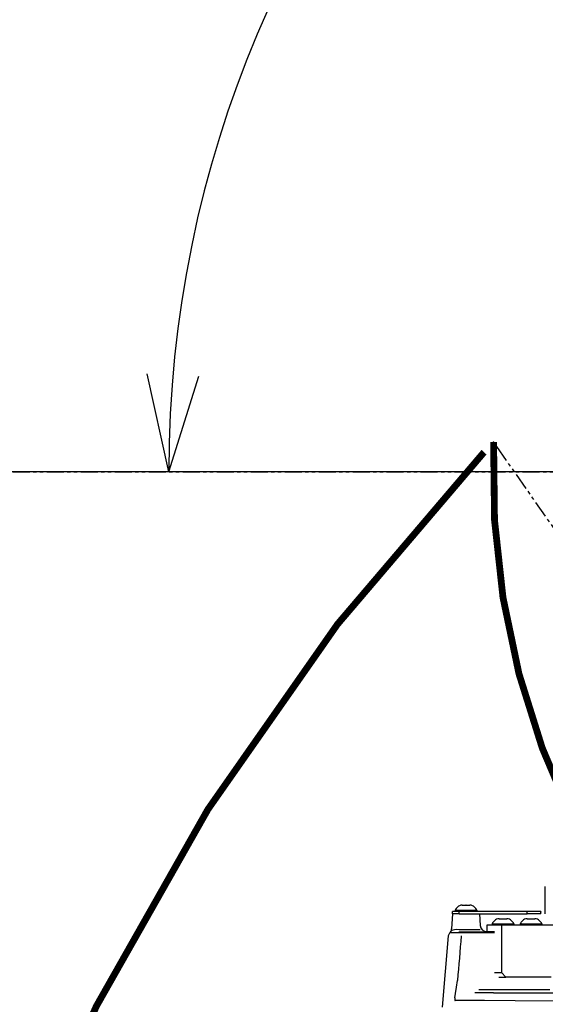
# Model space of a CAD drawing. Header units: millimetres. Extents: x -289 to 305, y -210 to 210.
# Tile 18 of 79: x -73 to -57, y -72 to -41. Entities that reach past the tile are written whole.
import ezdxf

# ---------------------------------------------------------------- set-up
doc = ezdxf.new("R2010")
doc.units = ezdxf.units.MM
doc.linetypes.add('PHANTOM', pattern=[15, 7.5, -1.5, 1.5, -1.5, 1.5, -1.5])
doc.styles.get("Standard").update_dxf_attribs({"font": 'ROMANS', "bigfont": 'EXTFONT'})
doc.dimstyles.new('ISO-25', dxfattribs={"dimtxt": 2.5, "dimasz": 2.5, "dimexe": 1.25, "dimexo": 0.625, "dimtad": 1, "dimtxsty": 'Standard', "dimcen": 2.5, "dimadec": 0, "dimazin": 0, "dimtfac": 1, "dimtmove": 0, "dimatfit": 3, "dimfxl": 1, "dimarcsym": 0})

# ---------------------------------------------------------------- blocks, each defined once
blk = doc.blocks.new('DTL0019')
at = {"color": 0, "linetype": 'PHANTOM'}
blk.add_line((-210, 0), (-210, 1030), dxfattribs=at)
at = {"color": 0}
blk.add_point((-210, 1030), dxfattribs=at)
blk = doc.blocks.new('DTL0018')
at = {"color": 0, "linetype": 'PHANTOM'}
blk.add_line((-655, 0), (165, 0), dxfattribs=at)
at = {"color": 0, "linetype": 'Continuous', "const_width": 3}
for points in [[(1100.59, -1620.5, 1.732051), (-1706.19, 0, 1.732051)], [(-187.81, 13.13, 1.732051), (352.78, 298.97, 1.732051)], [(-192.03, 8.65, 0.862722), (1100.59, -1620.5, 0.862722)]]:
    blk.add_lwpolyline(points, format="xyb", dxfattribs=at)
at = {"color": 0, "linetype": 'PHANTOM'}
blk.add_arc((165, 0), 820, 300, 180, dxfattribs=at)
at = {"color": 0, "rotation": 34.99999999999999}
blk.add_blockref('DTL0019', (575, -710.14), dxfattribs=at)
blk = doc.blocks.new('DTL0020')
at = {"color": 3, "linetype": 'Continuous'}
for p, q in [((-164.999237, 235), (-164.999237, 247)), ((-206, 235), (-206.352036, 228.282791)), ((-173, 236), (-206, 236)), ((-206, 235), (-206, 236)), ((-203, 235), (-206, 235)), ((-204.75, 236.5), (-202.277268, 236.5)), ((-204.75, 236.5), (-204.75, 236)), ((-203, 235), (-203, 236)), ((-203, 235), (-173, 235)), ((-202.277268, 236.5), (-195.25, 236.5)), ((-201.723831, 238.75), (-201.5, 238.75)), ((-201.5, 238.75), (-201.485672, 238.75)), ((-201.485672, 238.75), (-201.5, 238.749985)), ((-201.485672, 238.75), (-200.826447, 238.75)), ((-200.826447, 238.75), (-200.014328, 238.75)), ((-200, 238.75), (-200.014328, 238.75)), ((-199.985672, 238.75), (-200, 238.75)), ((-199.985672, 238.75), (-198.514328, 238.75)), ((-198.5, 238.75), (-198.514328, 238.75)), ((-198.514328, 238.75), (-198.5, 238.749985)), ((-198.5, 238.75), (-198.276169, 238.75)), ((-195.25, 236.5), (-195.25, 236)), ((-194, 235), (-193.729737, 229.842987)), ((-167.005341, 236), (-173, 236)), ((-173, 235), (-173, 236)), ((-167, 235), (-173, 235)), ((-167.005341, 236), (-167.005341, 235.699997)), ((-167, 235.699997), (-167.005341, 235.699997)), ((-167, 235), (-167, 235.699997)), ((-188.407349, 230.5), (-178.989136, 230.5)), ((-188.407349, 230.5), (-188.407349, 230)), ((-185.292328, 232.75), (-185.38118, 232.75)), ((-185.292328, 232.75), (-184.029755, 232.75)), ((-184.947952, 232.75), (-184.944519, 232.749985)), ((-184.944519, 232.749985), (-184.928772, 232.75)), ((-184.001724, 232.75), (-184.02977, 232.75)), ((-184.029755, 232.75), (-184.017471, 232.749985)), ((-184.001724, 232.75), (-184.017471, 232.749985)), ((-184.001724, 232.75), (-182.385925, 232.75)), ((-183.284943, 232.75), (-183.297241, 232.749985)), ((-182.366745, 232.75), (-182.385925, 232.75)), ((-182.366745, 232.75), (-182.370178, 232.749985)), ((-182.366745, 232.75), (-181.963196, 232.75)), ((-181.963196, 232.75), (-181.933518, 232.75)), ((-178.989136, 230.5), (-178.907349, 230.5)), ((-178.907349, 230.5), (-178.907349, 230)), ((-176.04361, 230.5), (-166.625412, 230.5)), ((-176.04361, 230.5), (-176.04361, 230)), ((-172.928589, 232.75), (-173.017456, 232.75)), ((-172.928589, 232.75), (-171.666031, 232.75)), ((-172.584213, 232.75), (-172.58078, 232.749985)), ((-172.58078, 232.749985), (-172.565048, 232.75)), ((-171.666031, 232.75), (-171.653732, 232.749985)), ((-171.638001, 232.75), (-171.666031, 232.75)), ((-171.637985, 232.75), (-171.653732, 232.749985)), ((-171.637985, 232.75), (-170.022186, 232.75)), ((-170.921204, 232.75), (-170.933502, 232.749985)), ((-170.003006, 232.75), (-170.022186, 232.75)), ((-170.003006, 232.75), (-170.006455, 232.749985)), ((-170.003006, 232.75), (-169.599457, 232.75)), ((-169.599457, 232.75), (-169.569779, 232.75)), ((-166.625412, 230.5), (-166.54361, 230.5)), ((-166.54361, 230.5), (-166.54361, 230)), ((-203.08168, 227), (-191.268875, 227)), ((-193.779022, 227.860153), (-202.375, 227.860153)), ((-187.355072, 227), (-191.268875, 227)), ((-187.355072, 226.487015), (-190.83281, 226.487015)), ((-190.769867, 230), (-190.769867, 227)), ((-160.488495, 230), (-190.769867, 230)), ((-184.264908, 230), (-184.264908, 209)), ((-207.797531, 225.174316), (-210.547806, 193.738525)), ((-207.550293, 225.895935), (-207.586502, 225.895935)), ((-187.355072, 209), (-184.264908, 209)), ((-184.264908, 209), (-182.362793, 207)), ((-185.452973, 207), (-182.362793, 207)), ((-162.39061, 207), (-182.362793, 207)), ((-187.92392, 200), (-196.093033, 200)), ((-195.910507, 200.168884), (-194.85109, 200.170135)), ((-163.058731, 201.409393), (-194.277146, 201.409393)), ((-187.92392, 200), (-152.859635, 200)), ((-196.288834, 196.621475), (-204.820145, 196.621475))]:
    blk.add_line(p, q, dxfattribs=at)
for points in [[(-190.862366, 226.488083), (-198.020737, 226.521622), (-205.651886, 226.528595), (-206.777359, 226.51944), (-207.005509, 226.512634)], [(-206.425537, 227.397613), (-206.612106, 227.281387), (-206.629074, 227.2742), (-206.634064, 227.273529), (-206.635681, 227.273926), (-206.636872, 227.275116), (-206.637146, 227.276199)], [(-202.427826, 227.852554), (-202.969727, 227.917587), (-204.058594, 227.950149), (-205.051544, 227.856674), (-205.86586, 227.660889), (-206.178208, 227.537216), (-206.412796, 227.406311)], [(-204.857971, 197.911682), (-204.63707, 199.792084), (-204.202561, 202.601974), (-203.726517, 205.571335)], [(-204.86174, 197.923004), (-204.931351, 197.61171), (-204.984421, 197.08818), (-204.938065, 196.75589), (-204.892899, 196.671707), (-204.819443, 196.621078)], [(-152.879364, 196.466705), (-178.308823, 196.610947), (-191.764984, 196.63736), (-196.275681, 196.621445)]]:
    blk.add_lwpolyline(points, dxfattribs=at)
for centre, radius, start, end in [((-201.029938, 235.029938), 4, 133.939955, 158.437439), ((-201.723831, 235.75), 3, 90.000003, 133.939955), ((-198.276169, 235.75), 3, 46.060047, 90.000003), ((-198.970062, 235.029938), 4, 21.562557, 46.060047), ((-184.687287, 229.029938), 4, 133.939955, 158.437439), ((-185.38118, 229.75), 3, 90.000003, 133.939955), ((-185.38118, 229.75), 3, 90.000003, 133.939955), ((-181.933518, 229.75), 3, 46.060047, 90.000003), ((-181.933518, 229.75), 3, 46.060047, 90.000003), ((-182.627411, 229.029938), 4, 21.562555, 46.060047), ((-182.627411, 229.029938), 4, 21.562555, 46.060047), ((-172.323548, 229.029938), 4, 133.939955, 158.437439), ((-173.017456, 229.75), 3, 90.000003, 133.939955), ((-173.017456, 229.75), 3, 90.000003, 133.939955), ((-169.569779, 229.75), 3, 46.060047, 90.000003), ((-169.569779, 229.75), 3, 46.060047, 90.000003), ((-170.263687, 229.029938), 4, 21.562555, 46.060047), ((-170.263687, 229.029938), 4, 21.562555, 46.060047), ((-205.805145, 225), 2, 135.038277, 175.000006), ((-209.343018, 228.533173), 2.999996, 315.037992, 356.999683), ((-210.078385, 226.678543), 3.492791, 10.114386, 10.544057), ((-190.733841, 230), 3, 183.000005, 269.311993), ((34096.542404, -2592.065277), 34414.172398, 175.30425, 175.33713)]:
    blk.add_arc(centre, radius, start, end, dxfattribs=at)
blk = doc.blocks.new('_OPEN30')
at = {"color": 0, "linetype": 'ByBlock', "lineweight": -2}
for p, q in [((-1, 0.267949), (0, 0)), ((0, 0), (-1, -0.267949)), ((0, 0), (-1, 0))]:
    blk.add_line(p, q, dxfattribs=at)
blk = doc.blocks.new('*D34')
at = {"color": 0, "lineweight": -2}
for p, q in [((-43.32, 3.278), (-102, 3.278)), ((-100.928, -52.294), (-100.928, 0.278))]:
    blk.add_line(p, q, dxfattribs=at)
at = {"layer": 'Defpoints', "color": 0}
for p in [(-100.929, 3.278), (-40.78, 3.278), (-40.78, -55.294)]:
    blk.add_point(p, dxfattribs=at)
at = {"color": 0, "lineweight": -2, "xscale": 3, "yscale": 3, "zscale": 3}
for p, rotation in [((-100.928, 3.278), 89.99999999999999), ((-100.928, -55.294), 270)]:
    blk.add_blockref('_OPEN30', p, dxfattribs=dict(at, rotation=rotation))
at = {"color": 0, "insert": (-103.342, -32.37), "char_height": 3.2, "attachment_point": 5, "rotation": 90}
blk.add_mtext('820', dxfattribs=at)
blk = doc.blocks.new('*D36')
at = {"color": 0, "lineweight": -2}
for p, q in [((-43.32, -55.294), (-101.999, -55.294)), ((-100.927, -58.294), (-100.927, -83.008))]:
    blk.add_line(p, q, dxfattribs=at)
at = {"layer": 'Defpoints', "color": 0}
for p in [(-40.78, -55.294), (-100.929, -86.008), (-56.537, -86.008)]:
    blk.add_point(p, dxfattribs=at)
at = {"color": 0, "lineweight": -2, "xscale": 3, "yscale": 3, "zscale": 3}
for p, rotation in [((-100.927, -55.294), 90.00000000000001), ((-100.927, -86.008), 270)]:
    blk.add_blockref('_OPEN30', p, dxfattribs=dict(at, rotation=rotation))
at = {"color": 0, "insert": (-103.341, -68.864), "char_height": 3.2, "attachment_point": 5, "rotation": 90}
blk.add_mtext('430', dxfattribs=at)
blk = doc.blocks.new('*D44')
at = {"color": 7, "linetype": 'Continuous'}
for p, q in [((-33.323, -19.857), (-36.41, -19.17)), ((-33.323, -19.857), (-36.34, -20.806)), ((-68.76, -55.294), (-69.446, -52.207)), ((-68.76, -55.294), (-67.811, -52.277))]:
    blk.add_line(p, q, dxfattribs=at)
blk.add_arc((-33.323, -55.294), 35.437, 90, 180, dxfattribs=at)
at = {"layer": 'Defpoints', "color": 0}
for p in [(-33.323, -7.825), (-51.042, -24.605), (-72.609, -55.294), (-33.323, -55.294)]:
    blk.add_point(p, dxfattribs=at)
at = {"color": 7, "insert": (-65.794, -38.631), "char_height": 3.2, "attachment_point": 7, "rotation": 56}
blk.add_mtext('\\W1;90°', dxfattribs=at)
blk = doc.blocks.new('*D49')
at = {"color": 0, "lineweight": -2}
for p, q in [((-166.98, -52.754), (-166.98, 88.545)), ((-48.109, 87.473), (-163.98, 87.473))]:
    blk.add_line(p, q, dxfattribs=at)
at = {"layer": 'Defpoints', "color": 0}
for p in [(-166.98, 87.473), (-45.109, 28.235), (-166.98, -55.294)]:
    blk.add_point(p, dxfattribs=at)
at = {"color": 0, "lineweight": -2, "xscale": 3, "yscale": 3, "zscale": 3, "rotation": 180}
blk.add_blockref('_OPEN30', (-166.98, 87.473), dxfattribs=at)
at = {"color": 0, "lineweight": -2, "xscale": 3, "yscale": 3, "zscale": 3}
blk.add_blockref('_OPEN30', (-45.109, 87.473), dxfattribs=at)
at = {"color": 0, "insert": (-106.042, 89.894), "char_height": 3.2, "attachment_point": 5}
blk.add_mtext('1706.2', dxfattribs=at)

msp = doc.modelspace()

# ---------------------------------------------------------------- block references
at = {"color": 140, "xscale": 0.071428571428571, "yscale": 0.071428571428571, "zscale": 0.071428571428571}
msp.add_blockref('DTL0018', (-45.109, -55.294), dxfattribs=at)
at = {"color": 7, "xscale": 0.071428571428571, "yscale": 0.071428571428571, "zscale": 0.071428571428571}
msp.add_blockref('DTL0020', (-45.109, -86.008), dxfattribs=at)

# ---------------------------------------------------------------- dimensions: what is measured, and where the dimension line sits
at = {"color": 7}
dim = msp.add_linear_dim(base=(-166.98, 87.473), p1=(-45.109, 28.235), p2=(-166.98, -55.294), text='1706.2', dimstyle='ISO-25', override={"dimtxt": 3.2, "dimasz": 3, "dimexe": 1.071429, "dimexo": 2.54, "dimgap": 0.8, "dimtad": 1, "dimtih": 0, "dimtoh": 0, "dimdec": 1, "dimdsep": 46, "dimblk1": 'OPEN30', "dimblk2": 'OPEN30', "dimsah": 1, "dimse1": 1, "dimse2": 0, "dimtmove": 0}, dxfattribs=at)
dim.commit()
dim.dimension.update_dxf_attribs({"geometry": '*D49', "text_midpoint": (-106.042, 87.473), "dimtype": 160})
for base, p2, angle, text, override, picture, middle in [((-100.928, 3.278), (-40.78, 3.278), 270, '820', {"dimtxt": 3.2, "dimasz": 3, "dimexe": 1.071429, "dimexo": 2.54, "dimgap": 0.8, "dimtad": 1, "dimtih": 0, "dimtoh": 0, "dimdec": 0, "dimdsep": 46, "dimblk1": 'OPEN30', "dimblk2": 'OPEN30', "dimsah": 1, "dimse1": 1, "dimse2": 0, "dimtmove": 0}, '*D34', (-100.928, -32.37)), ((-100.927, -86.008), (-56.537, -86.008), 90, '430', {"dimtxt": 3.2, "dimasz": 3, "dimexe": 1.071429, "dimexo": 2.54, "dimgap": 0.8, "dimtad": 1, "dimtih": 0, "dimtoh": 0, "dimdec": 0, "dimdsep": 46, "dimblk1": 'OPEN30', "dimblk2": 'OPEN30', "dimsah": 1, "dimse1": 0, "dimse2": 1, "dimtmove": 0}, '*D36', (-100.927, -68.864))]:
    dim = msp.add_linear_dim(base=base, p1=(-40.78, -55.294), p2=p2, angle=angle, text=text, dimstyle='ISO-25', override=override, dxfattribs=at)
    dim.commit()
    dim.dimension.update_dxf_attribs({"geometry": picture, "text_midpoint": middle, "dimtype": 160})
dim = msp.add_angular_dim_3p(base=(-51.042, -24.605), center=(-33.323, -55.294), p1=(-33.323, -7.825), p2=(-72.609, -55.294), text='90°', dimstyle='ISO-25', override={"dimtxt": 3.2, "dimasz": 3, "dimexe": 1.071429, "dimexo": 2.54, "dimgap": 0.8, "dimtad": 1, "dimtih": 0, "dimtoh": 0, "dimdsep": 46, "dimblk1": 'OPEN30', "dimblk2": 'OPEN30', "dimsah": 1, "dimse1": 1, "dimse2": 1, "dimaunit": 1, "dimadec": 0, "dimtmove": 0}, dxfattribs=at)
dim.commit()
dim.dimension.update_dxf_attribs({"geometry": '*D44', "text_midpoint": (-62.701, -35.477), "dimtype": 165})

doc.saveas('drawing.dxf')
